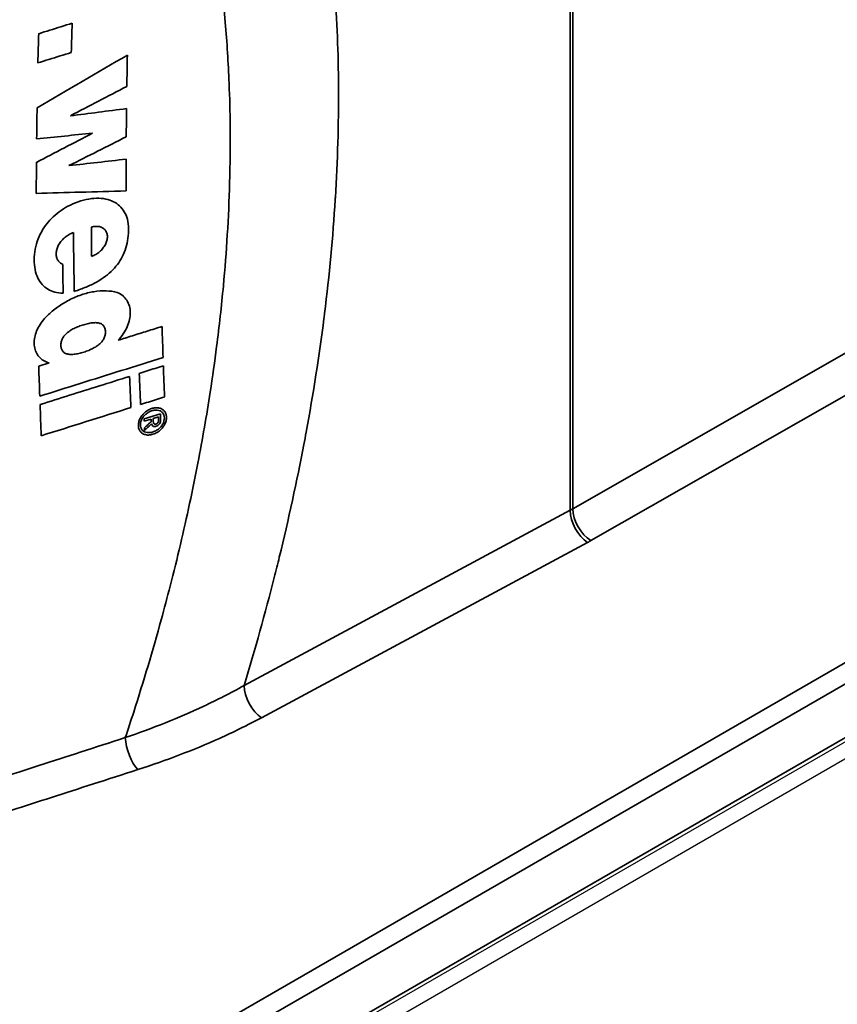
# Model space of a CAD drawing. Header units: millimetres. Extents: x 100 to 2070, y 30 to 1455.
# Tile 19 of 79: x 414 to 429, y 181 to 200. Entities that reach past the tile are written whole.
import ezdxf

# ---------------------------------------------------------------- set-up
doc = ezdxf.new("R2010")
doc.units = ezdxf.units.MM
doc.header["$LTSCALE"] = 5
doc.layers.add('_Sichtbarkanten', color=7, linetype='Continuous', lineweight=25)
doc.layers.add('Sichtbar schmal (ISO)', color=7, linetype='Continuous', lineweight=35)

msp = doc.modelspace()

# ---------------------------------------------------------------- linework, layer by layer
at = {"layer": '_Sichtbarkanten'}
for p, q in [((520.967, 238.889), (275.354, 97.084)), ((275.529, 96.865), (520.895, 238.527))]:
    msp.add_line(p, q, dxfattribs=at)
at = {"layer": 'Sichtbar schmal (ISO)'}
for p, q in [((424.251, 190.518), (516.53, 243.23)), ((516.875, 242.62), (424.598, 189.909)), ((275.238, 98.534), (520.839, 240.332)), ((521.013, 240.027), (275.412, 98.23)), ((275.406, 97.198), (521.019, 239.003)), ((424.199, 190.489), (424.199, 206.086)), ((424.251, 190.518), (424.251, 206.116)), ((414.233, 193.307), (414.036, 193.245)), ((416.363, 192.334), (416.05, 192.236)), ((416.05, 192.236), (416.052, 192.191)), ((416.052, 192.191), (416.186, 192.234)), ((416.186, 192.234), (416.189, 192.186)), ((416.226, 192.246), (416.326, 192.277)), ((416.367, 192.197), (416.368, 192.223)), ((416.057, 192.065), (416.059, 192.018)), ((417.964, 187.136), (424.199, 190.489)), ((418.298, 186.52), (424.533, 189.873))]:
    msp.add_line(p, q, dxfattribs=at)
for centre, major_axis, ratio, start_param, end_param in [((491.342, 152.271), (-54.248, 93.961), 0.577348, 0.748446, 0.754875), ((489.087, 153.002), (53.106, -91.984), 0.577348, 3.889222, 3.895789), ((1607.169, -1185.48), (-2317.401, -742.719), 0.722914, 5.009305, 5.010144), ((494.306, 151.553), (-55.577, 96.264), 0.577347, 0.760284, 0.766973), ((2332.271, -2008.687), (3853.207, 909.805), 0.696063, 1.920916, 1.921233), ((487.897, 153.731), (52.261, -90.519), 0.577347, 3.90594, 3.912944), ((1365.076, -695.598), (-1927.095, 310.935), 0.449574, 5.298436, 5.299075), ((493.789, 151.862), (-55.211, 95.63), 0.577348, 0.771691, 0.777731), ((1913.221, -1521.138), (-3011.062, -695.729), 0.694213, 5.066889, 5.067293), ((1188.173, -512.157), (1553.16, -289.678), 0.426011, 2.169303, 2.170092), ((2081.224, -1705.451), (3371.573, 703.865), 0.685795, 1.939537, 1.939906), ((487.518, 153.955), (51.992, -90.055), 0.577347, 3.918275, 3.925308), ((1515.36, -828.948), (-2228.629, 389.135), 0.43728, 5.302966, 5.303528), ((493.626, 151.957), (-55.097, 95.431), 0.577347, 0.782473, 0.789214), ((489.471, 197.747), (-87.346, -1.677), 0.005743, 5.717879, 5.755771), ((490.37, 152.942), (53.508, -92.682), 0.577339, 3.93647, 3.949264), ((491.454, 152.619), (-54.033, 93.59), 0.577347, 0.794784, 0.801091), ((489.749, 153.116), (-53.219, 92.179), 0.577348, 0.801182, 0.807449), ((497.927, 150.102), (-57.684, 99.912), 0.577348, 0.819055, 0.82524), ((489.656, 152.786), (53.507, -92.677), 0.577348, 3.963627, 3.970064), ((497.296, 150.106), (57.564, -99.704), 0.577349, 3.969098, 3.975307), ((498.897, 149.588), (-58.37, 101.101), 0.577349, 0.82689, 0.833014), ((496.652, 150.314), (-57.24, 99.143), 0.577349, 0.827757, 0.834002), ((490.695, 152.239), (54.243, -93.951), 0.577349, 3.971842, 3.978433), ((2515.038, -2033.243), (4390.272, 0.35), 0.577253, 2.069305, 2.06975), ((416.286, 192.19), (0.0457, 0.0442), 0.769027, 2.475634, 3.051023), ((415.77, 192.066), (0.45, 0.443), 0.747523, 5.595628, 5.639615), ((424.54, 190.278), (-0.237, 0.44), 0.557201, 0.802567, 2.3559), ((422.494, 191.544), (2.5, 0), 0.57735, 5.462881, 5.491962), ((424.604, 190.313), (0.25, -0.433), 0.57735, 3.926998, 5.48034), ((422.488, 191.182), (2.999, -0.046), 0.587334, 5.471753, 5.501644), ((418.305, 186.925), (-0.237, 0.44), 0.557201, 0.802547, 2.3559), ((415.937, 185.932), (-0.153, 0.476), 0.403723, 0.995153, 2.444511)]:
    msp.add_ellipse(centre, major_axis=major_axis, ratio=ratio, start_param=start_param, end_param=end_param, dxfattribs=at)
for points, knots in [([(419.343, 203.282), (419.365, 203.16), (419.387, 203.038), (419.408, 202.915), (419.429, 202.794), (419.448, 202.672), (419.467, 202.55), (419.552, 202), (419.619, 201.438), (419.668, 200.864), (419.676, 200.776), (419.683, 200.687), (419.689, 200.598), (419.736, 199.982), (419.763, 199.353), (419.769, 198.713), (419.769, 198.661), (419.77, 198.608), (419.77, 198.556), (419.773, 197.873), (419.753, 197.177), (419.71, 196.471), (419.709, 196.459), (419.708, 196.448), (419.708, 196.436), (419.663, 195.718), (419.595, 194.991), (419.503, 194.251), (419.499, 194.22), (419.495, 194.188), (419.491, 194.157), (419.401, 193.447), (419.289, 192.726), (419.152, 191.981), (419.137, 191.903), (419.123, 191.826), (419.108, 191.747), (418.973, 191.043), (418.816, 190.32), (418.638, 189.591), (418.606, 189.462), (418.574, 189.333), (418.541, 189.204), (418.368, 188.521), (418.176, 187.833), (417.964, 187.136)], [0.2611805, 0.2611805, 0.2611805, 0.2611805, 0.2807743, 0.2807743, 0.2807743, 0.3, 0.3, 0.3, 0.3866296, 0.3866296, 0.3866296, 0.4, 0.4, 0.4, 0.4924853, 0.4924853, 0.4924853, 0.5, 0.5, 0.5, 0.5983557, 0.5983557, 0.5983557, 0.6, 0.6, 0.6, 0.7, 0.7, 0.7, 0.704224, 0.704224, 0.704224, 0.8, 0.8, 0.8, 0.8099842, 0.8099842, 0.8099842, 0.9, 0.9, 0.9, 0.9159325, 0.9159325, 0.9159325, 1, 1, 1, 1]), ([(417.292, 202.098), (417.316, 201.971), (417.339, 201.844), (417.361, 201.716), (417.43, 201.313), (417.489, 200.903), (417.537, 200.485), (417.562, 200.266), (417.585, 200.045), (417.604, 199.822), (417.637, 199.439), (417.662, 199.05), (417.678, 198.657), (417.689, 198.384), (417.696, 198.11), (417.698, 197.832), (417.702, 197.475), (417.698, 197.115), (417.688, 196.751), (417.679, 196.423), (417.664, 196.093), (417.643, 195.76), (417.623, 195.436), (417.598, 195.11), (417.568, 194.782), (417.532, 194.398), (417.489, 194.011), (417.439, 193.62), (417.402, 193.332), (417.361, 193.042), (417.316, 192.749), (417.247, 192.304), (417.169, 191.852), (417.08, 191.392), (417.031, 191.136), (416.978, 190.878), (416.922, 190.617), (416.811, 190.099), (416.687, 189.571), (416.55, 189.04), (416.495, 188.826), (416.438, 188.61), (416.379, 188.395), (416.218, 187.808), (416.042, 187.219), (415.853, 186.628), (415.8, 186.465), (415.747, 186.302), (415.692, 186.139)], [0.2796676, 0.2796676, 0.2796676, 0.2796676, 0.2999321, 0.2999321, 0.2999321, 0.3636364, 0.3636364, 0.3636364, 0.3971224, 0.3971224, 0.3971224, 0.4545455, 0.4545455, 0.4545455, 0.4942777, 0.4942777, 0.4942777, 0.5454545, 0.5454545, 0.5454545, 0.5915368, 0.5915368, 0.5915368, 0.6363636, 0.6363636, 0.6363636, 0.688788, 0.688788, 0.688788, 0.7272727, 0.7272727, 0.7272727, 0.7856762, 0.7856762, 0.7856762, 0.8181818, 0.8181818, 0.8181818, 0.8829276, 0.8829276, 0.8829276, 0.9090909, 0.9090909, 0.9090909, 0.9803698, 0.9803698, 0.9803698, 1, 1, 1, 1]), ([(414.717, 194.677), (414.797, 194.702), (414.872, 194.729), (414.942, 194.759), (415.013, 194.788), (415.078, 194.82), (415.14, 194.854), (415.201, 194.889), (415.258, 194.926), (415.311, 194.965), (415.363, 195.005), (415.411, 195.047), (415.453, 195.09), (415.496, 195.134), (415.533, 195.179), (415.566, 195.226), (415.599, 195.274), (415.628, 195.324), (415.654, 195.379), (415.679, 195.433), (415.7, 195.492), (415.716, 195.553), (415.731, 195.614), (415.742, 195.678), (415.748, 195.741), (415.754, 195.804), (415.756, 195.867), (415.751, 195.927), (415.747, 195.986), (415.736, 196.044), (415.72, 196.095), (415.703, 196.146), (415.681, 196.19), (415.653, 196.23), (415.626, 196.27), (415.593, 196.304), (415.557, 196.334), (415.52, 196.364), (415.478, 196.388), (415.431, 196.408), (415.385, 196.428), (415.333, 196.442), (415.276, 196.451), (415.219, 196.459), (415.157, 196.461), (415.092, 196.456), (415.028, 196.451), (414.96, 196.439), (414.892, 196.421), (414.824, 196.403), (414.756, 196.38), (414.691, 196.351), (414.626, 196.323), (414.564, 196.29), (414.507, 196.254), (414.45, 196.218), (414.397, 196.179), (414.349, 196.137), (414.301, 196.095), (414.258, 196.051), (414.218, 196.004), (414.178, 195.957), (414.142, 195.907), (414.11, 195.853), (414.078, 195.8), (414.049, 195.743), (414.025, 195.681), (414.001, 195.619), (413.982, 195.553), (413.969, 195.486), (413.956, 195.419), (413.95, 195.351), (413.949, 195.285), (413.949, 195.219), (413.955, 195.154), (413.967, 195.094), (413.979, 195.034), (413.998, 194.979), (414.021, 194.93), (414.045, 194.882), (414.073, 194.841), (414.104, 194.807), (414.136, 194.772), (414.172, 194.743), (414.211, 194.719), (414.25, 194.695), (414.293, 194.677), (414.342, 194.664), (414.39, 194.651), (414.445, 194.644), (414.504, 194.643)], [0, 0, 0, 0, 0.033333, 0.033333, 0.033333, 0.066667, 0.066667, 0.066667, 0.1, 0.1, 0.1, 0.133333, 0.133333, 0.133333, 0.166667, 0.166667, 0.166667, 0.2, 0.2, 0.2, 0.233333, 0.233333, 0.233333, 0.266667, 0.266667, 0.266667, 0.3, 0.3, 0.3, 0.333333, 0.333333, 0.333333, 0.366667, 0.366667, 0.366667, 0.4, 0.4, 0.4, 0.433333, 0.433333, 0.433333, 0.466667, 0.466667, 0.466667, 0.5, 0.5, 0.5, 0.533333, 0.533333, 0.533333, 0.566667, 0.566667, 0.566667, 0.6, 0.6, 0.6, 0.633333, 0.633333, 0.633333, 0.666667, 0.666667, 0.666667, 0.7, 0.7, 0.7, 0.733333, 0.733333, 0.733333, 0.766667, 0.766667, 0.766667, 0.8, 0.8, 0.8, 0.833333, 0.833333, 0.833333, 0.866667, 0.866667, 0.866667, 0.9, 0.9, 0.9, 0.933333, 0.933333, 0.933333, 0.966667, 0.966667, 0.966667, 1, 1, 1, 1]), ([(415.042, 195.907), (415.07, 195.915), (415.097, 195.92), (415.123, 195.921), (415.149, 195.922), (415.174, 195.92), (415.197, 195.915), (415.221, 195.909), (415.242, 195.9), (415.261, 195.889), (415.28, 195.877), (415.296, 195.863), (415.309, 195.846), (415.322, 195.829), (415.332, 195.81), (415.339, 195.789), (415.346, 195.768), (415.349, 195.746), (415.35, 195.722), (415.35, 195.699), (415.347, 195.674), (415.34, 195.649), (415.334, 195.624), (415.324, 195.598), (415.311, 195.574), (415.299, 195.549), (415.283, 195.525), (415.265, 195.502), (415.246, 195.478), (415.225, 195.456), (415.202, 195.437), (415.179, 195.417), (415.155, 195.399), (415.129, 195.384), (415.103, 195.369), (415.076, 195.357), (415.048, 195.347)], [0, 0, 0, 0, 0.0833333, 0.0833333, 0.0833333, 0.1666667, 0.1666667, 0.1666667, 0.25, 0.25, 0.25, 0.3333333, 0.3333333, 0.3333333, 0.4166667, 0.4166667, 0.4166667, 0.5, 0.5, 0.5, 0.5833333, 0.5833333, 0.5833333, 0.6666667, 0.6666667, 0.6666667, 0.75, 0.75, 0.75, 0.8333333, 0.8333333, 0.8333333, 0.9166667, 0.9166667, 0.9166667, 1, 1, 1, 1]), ([(414.495, 195.193), (414.473, 195.203), (414.454, 195.215), (414.438, 195.23), (414.421, 195.245), (414.408, 195.262), (414.397, 195.282), (414.386, 195.301), (414.379, 195.323), (414.374, 195.346), (414.37, 195.369), (414.369, 195.393), (414.371, 195.418), (414.373, 195.443), (414.378, 195.469), (414.387, 195.495), (414.395, 195.521), (414.407, 195.547), (414.421, 195.572), (414.436, 195.598), (414.453, 195.622), (414.473, 195.646), (414.493, 195.669), (414.515, 195.691), (414.539, 195.712), (414.564, 195.732), (414.59, 195.75), (414.617, 195.765), (414.644, 195.781), (414.672, 195.793), (414.701, 195.804)], [0, 0, 0, 0, 0.1, 0.1, 0.1, 0.2, 0.2, 0.2, 0.3, 0.3, 0.3, 0.4, 0.4, 0.4, 0.5, 0.5, 0.5, 0.6, 0.6, 0.6, 0.7, 0.7, 0.7, 0.8, 0.8, 0.8, 0.9, 0.9, 0.9, 1, 1, 1, 1]), ([(415.539, 194.658), (415.47, 194.675), (415.398, 194.684), (415.323, 194.687), (415.248, 194.689), (415.17, 194.683), (415.091, 194.671), (415.012, 194.658), (414.932, 194.638), (414.852, 194.611), (414.773, 194.584), (414.695, 194.551), (414.618, 194.511), (414.542, 194.471), (414.468, 194.425), (414.398, 194.375), (414.328, 194.325), (414.262, 194.271), (414.2, 194.212)], [0, 0, 0, 0, 0.166667, 0.166667, 0.166667, 0.333333, 0.333333, 0.333333, 0.5, 0.5, 0.5, 0.666667, 0.666667, 0.666667, 0.833333, 0.833333, 0.833333, 1, 1, 1, 1]), ([(415.553, 193.741), (415.592, 193.781), (415.625, 193.823), (415.654, 193.867), (415.684, 193.91), (415.708, 193.955), (415.728, 194.001), (415.749, 194.047), (415.764, 194.093), (415.774, 194.138), (415.783, 194.184), (415.788, 194.229), (415.788, 194.273), (415.787, 194.316), (415.781, 194.358), (415.77, 194.397), (415.759, 194.436), (415.743, 194.473), (415.722, 194.506), (415.7, 194.54), (415.674, 194.569), (415.644, 194.595), (415.613, 194.62), (415.578, 194.641), (415.539, 194.658)], [0, 0, 0, 0, 0.125, 0.125, 0.125, 0.25, 0.25, 0.25, 0.375, 0.375, 0.375, 0.5, 0.5, 0.5, 0.625, 0.625, 0.625, 0.75, 0.75, 0.75, 0.875, 0.875, 0.875, 1, 1, 1, 1]), ([(414.2, 194.212), (414.164, 194.177), (414.131, 194.141), (414.102, 194.103), (414.072, 194.065), (414.047, 194.024), (414.026, 193.983), (414.004, 193.943), (413.987, 193.902), (413.975, 193.86), (413.962, 193.818), (413.954, 193.777), (413.951, 193.736), (413.947, 193.696), (413.948, 193.657), (413.954, 193.62), (413.96, 193.582), (413.971, 193.546), (413.986, 193.513), (414.001, 193.48), (414.021, 193.45), (414.044, 193.423), (414.068, 193.396), (414.096, 193.372), (414.128, 193.353), (414.159, 193.333), (414.194, 193.318), (414.233, 193.307)], [0, 0, 0, 0, 0.1111111, 0.1111111, 0.1111111, 0.2222222, 0.2222222, 0.2222222, 0.3333333, 0.3333333, 0.3333333, 0.4444444, 0.4444444, 0.4444444, 0.5555556, 0.5555556, 0.5555556, 0.6666667, 0.6666667, 0.6666667, 0.7777778, 0.7777778, 0.7777778, 0.8888889, 0.8888889, 0.8888889, 1, 1, 1, 1]), ([(414.461, 193.641), (414.46, 193.665), (414.462, 193.688), (414.467, 193.711), (414.472, 193.733), (414.48, 193.755), (414.491, 193.775), (414.501, 193.796), (414.514, 193.815), (414.53, 193.833), (414.545, 193.852), (414.563, 193.87), (414.584, 193.887), (414.604, 193.904), (414.627, 193.92), (414.652, 193.935), (414.677, 193.95), (414.704, 193.965), (414.733, 193.978), (414.762, 193.992), (414.793, 194.004), (414.824, 194.016), (414.856, 194.027), (414.888, 194.037), (414.92, 194.046), (414.952, 194.055), (414.984, 194.063), (415.015, 194.068), (415.045, 194.074), (415.075, 194.077), (415.102, 194.078), (415.129, 194.079), (415.154, 194.077), (415.176, 194.073), (415.199, 194.069), (415.218, 194.062), (415.235, 194.053), (415.251, 194.044), (415.265, 194.033), (415.276, 194.019), (415.287, 194.005), (415.296, 193.989), (415.302, 193.971), (415.307, 193.952), (415.311, 193.931), (415.311, 193.907)], [0, 0, 0, 0, 0.066667, 0.066667, 0.066667, 0.133333, 0.133333, 0.133333, 0.2, 0.2, 0.2, 0.266667, 0.266667, 0.266667, 0.333333, 0.333333, 0.333333, 0.4, 0.4, 0.4, 0.466667, 0.466667, 0.466667, 0.533333, 0.533333, 0.533333, 0.6, 0.6, 0.6, 0.666667, 0.666667, 0.666667, 0.733333, 0.733333, 0.733333, 0.8, 0.8, 0.8, 0.866667, 0.866667, 0.866667, 0.933333, 0.933333, 0.933333, 1, 1, 1, 1]), ([(415.311, 193.907), (415.312, 193.883), (415.31, 193.86), (415.305, 193.837), (415.3, 193.815), (415.292, 193.793), (415.281, 193.772), (415.271, 193.752), (415.258, 193.733), (415.242, 193.714), (415.227, 193.695), (415.208, 193.677), (415.188, 193.66), (415.167, 193.643), (415.144, 193.627), (415.119, 193.611), (415.094, 193.596), (415.066, 193.582), (415.037, 193.568), (415.008, 193.555), (414.978, 193.542), (414.946, 193.531), (414.915, 193.52), (414.882, 193.51), (414.85, 193.501), (414.818, 193.492), (414.787, 193.485), (414.756, 193.479), (414.726, 193.474), (414.696, 193.471), (414.669, 193.47), (414.642, 193.469), (414.617, 193.471), (414.595, 193.475), (414.573, 193.48), (414.554, 193.486), (414.538, 193.495), (414.521, 193.505), (414.508, 193.516), (414.497, 193.53), (414.485, 193.543), (414.477, 193.56), (414.471, 193.578), (414.465, 193.597), (414.462, 193.618), (414.461, 193.641)], [0, 0, 0, 0, 0.066667, 0.066667, 0.066667, 0.133333, 0.133333, 0.133333, 0.2, 0.2, 0.2, 0.266667, 0.266667, 0.266667, 0.333333, 0.333333, 0.333333, 0.4, 0.4, 0.4, 0.466667, 0.466667, 0.466667, 0.533333, 0.533333, 0.533333, 0.6, 0.6, 0.6, 0.666667, 0.666667, 0.666667, 0.733333, 0.733333, 0.733333, 0.8, 0.8, 0.8, 0.866667, 0.866667, 0.866667, 0.933333, 0.933333, 0.933333, 1, 1, 1, 1]), ([(416.396, 194.005), (416.301, 193.975), (416.207, 193.946), (416.113, 193.916), (416.019, 193.887), (415.926, 193.858), (415.833, 193.828), (415.739, 193.799), (415.646, 193.77), (415.553, 193.741)], [0, 0, 0, 0, 0.333333, 0.333333, 0.333333, 0.666667, 0.666667, 0.666667, 1, 1, 1, 1]), ([(414.055, 192.672), (414.31, 192.752), (414.567, 192.833), (414.827, 192.914), (415.086, 192.995), (415.348, 193.078), (415.613, 193.16), (415.878, 193.243), (416.145, 193.327), (416.414, 193.412)], [0, 0, 0, 0, 0.3333333, 0.3333333, 0.3333333, 0.6666667, 0.6666667, 0.6666667, 1, 1, 1, 1]), ([(415.775, 193.05), (415.581, 192.989), (415.388, 192.929), (415.196, 192.868), (415.004, 192.808), (414.814, 192.749), (414.625, 192.689), (414.436, 192.63), (414.248, 192.571), (414.061, 192.512)], [0, 0, 0, 0, 0.3333333, 0.3333333, 0.3333333, 0.6666667, 0.6666667, 0.6666667, 1, 1, 1, 1]), ([(416.307, 192.45), (416.283, 192.452), (416.258, 192.451), (416.233, 192.445), (416.207, 192.44), (416.18, 192.431), (416.154, 192.419), (416.128, 192.406), (416.103, 192.39), (416.08, 192.372), (416.057, 192.354), (416.036, 192.334), (416.018, 192.311), (416, 192.289), (415.985, 192.265), (415.973, 192.241), (415.961, 192.217), (415.953, 192.192), (415.948, 192.168), (415.943, 192.144), (415.941, 192.12), (415.943, 192.097), (415.944, 192.075), (415.949, 192.054), (415.957, 192.035), (415.966, 192.016), (415.977, 191.998), (415.991, 191.983), (416.005, 191.968), (416.023, 191.956), (416.043, 191.947), (416.064, 191.938), (416.088, 191.932), (416.114, 191.929)], [0, 0, 0, 0, 0.090909, 0.090909, 0.090909, 0.181818, 0.181818, 0.181818, 0.272727, 0.272727, 0.272727, 0.363636, 0.363636, 0.363636, 0.454545, 0.454545, 0.454545, 0.545455, 0.545455, 0.545455, 0.636364, 0.636364, 0.636364, 0.727273, 0.727273, 0.727273, 0.818182, 0.818182, 0.818182, 0.909091, 0.909091, 0.909091, 1, 1, 1, 1]), ([(416.309, 192.031), (416.286, 192.016), (416.263, 192.004), (416.241, 191.995), (416.219, 191.986), (416.197, 191.98), (416.176, 191.977), (416.154, 191.974), (416.134, 191.973), (416.115, 191.976), (416.095, 191.978), (416.077, 191.983), (416.06, 191.991), (416.044, 191.999), (416.029, 192.01), (416.017, 192.023), (416.004, 192.037), (415.995, 192.054), (415.989, 192.072), (415.983, 192.09), (415.981, 192.109), (415.981, 192.128), (415.981, 192.148), (415.984, 192.168), (415.99, 192.188), (415.996, 192.208), (416.005, 192.227), (416.016, 192.246), (416.027, 192.265), (416.041, 192.284), (416.057, 192.301), (416.073, 192.318), (416.092, 192.334), (416.112, 192.348)], [0, 0, 0, 0, 0.090909, 0.090909, 0.090909, 0.181818, 0.181818, 0.181818, 0.272727, 0.272727, 0.272727, 0.363636, 0.363636, 0.363636, 0.454545, 0.454545, 0.454545, 0.545455, 0.545455, 0.545455, 0.636364, 0.636364, 0.636364, 0.727273, 0.727273, 0.727273, 0.818182, 0.818182, 0.818182, 0.909091, 0.909091, 0.909091, 1, 1, 1, 1]), ([(416.112, 192.348), (416.134, 192.363), (416.155, 192.374), (416.177, 192.383), (416.199, 192.392), (416.221, 192.399), (416.242, 192.402), (416.263, 192.406), (416.283, 192.406), (416.303, 192.404), (416.322, 192.402), (416.341, 192.397), (416.357, 192.39), (416.374, 192.382), (416.389, 192.372), (416.401, 192.359), (416.413, 192.345), (416.423, 192.329), (416.43, 192.312), (416.436, 192.294), (416.439, 192.275), (416.439, 192.255), (416.439, 192.235), (416.437, 192.215), (416.431, 192.194), (416.425, 192.174), (416.417, 192.154), (416.405, 192.134), (416.394, 192.115), (416.38, 192.096), (416.364, 192.078), (416.348, 192.061), (416.33, 192.045), (416.309, 192.031)], [0, 0, 0, 0, 0.090909, 0.090909, 0.090909, 0.181818, 0.181818, 0.181818, 0.272727, 0.272727, 0.272727, 0.363636, 0.363636, 0.363636, 0.454545, 0.454545, 0.454545, 0.545455, 0.545455, 0.545455, 0.636364, 0.636364, 0.636364, 0.727273, 0.727273, 0.727273, 0.818182, 0.818182, 0.818182, 0.909091, 0.909091, 0.909091, 1, 1, 1, 1]), ([(416.114, 191.929), (416.143, 191.928), (416.172, 191.93), (416.2, 191.937), (416.228, 191.943), (416.256, 191.954), (416.283, 191.968), (416.309, 191.982), (416.333, 191.999), (416.355, 192.018), (416.377, 192.037), (416.396, 192.057), (416.412, 192.079), (416.428, 192.101), (416.442, 192.124), (416.453, 192.147), (416.463, 192.17), (416.471, 192.194), (416.475, 192.218), (416.479, 192.242), (416.48, 192.265), (416.477, 192.288), (416.475, 192.31), (416.47, 192.331), (416.461, 192.35), (416.452, 192.369), (416.44, 192.386), (416.425, 192.4), (416.41, 192.415), (416.392, 192.426), (416.373, 192.435), (416.353, 192.443), (416.331, 192.448), (416.307, 192.45)], [0, 0, 0, 0, 0.090909, 0.090909, 0.090909, 0.181818, 0.181818, 0.181818, 0.272727, 0.272727, 0.272727, 0.363636, 0.363636, 0.363636, 0.454545, 0.454545, 0.454545, 0.545455, 0.545455, 0.545455, 0.636364, 0.636364, 0.636364, 0.727273, 0.727273, 0.727273, 0.818182, 0.818182, 0.818182, 0.909091, 0.909091, 0.909091, 1, 1, 1, 1]), ([(416.059, 192.018), (416.074, 192.031), (416.104, 192.059), (416.149, 192.101), (416.179, 192.129), (416.194, 192.143)], [0, 0, 0, 0, 0.3333333, 0.6666667, 1, 1, 1, 1]), ([(416.194, 192.143), (416.196, 192.133), (416.199, 192.125), (416.204, 192.118), (416.209, 192.11), (416.215, 192.104), (416.224, 192.1), (416.232, 192.095), (416.242, 192.093), (416.252, 192.092), (416.262, 192.092), (416.273, 192.093), (416.284, 192.097), (416.295, 192.1), (416.306, 192.106), (416.316, 192.112), (416.326, 192.119), (416.334, 192.127), (416.342, 192.137), (416.35, 192.146), (416.356, 192.157), (416.36, 192.167), (416.364, 192.177), (416.367, 192.187), (416.367, 192.197)], [0, 0, 0, 0, 0.125, 0.125, 0.125, 0.25, 0.25, 0.25, 0.375, 0.375, 0.375, 0.5, 0.5, 0.5, 0.625, 0.625, 0.625, 0.75, 0.75, 0.75, 0.875, 0.875, 0.875, 1, 1, 1, 1]), ([(416.328, 192.195), (416.327, 192.188), (416.326, 192.182), (416.322, 192.175), (416.319, 192.169), (416.315, 192.162), (416.309, 192.157), (416.304, 192.151), (416.298, 192.146), (416.291, 192.143), (416.284, 192.14), (416.277, 192.138), (416.27, 192.137), (416.263, 192.136), (416.257, 192.137), (416.251, 192.139), (416.246, 192.141), (416.241, 192.145), (416.237, 192.149)], [0, 0, 0, 0, 0.1666667, 0.1666667, 0.1666667, 0.3333333, 0.3333333, 0.3333333, 0.5, 0.5, 0.5, 0.6666667, 0.6666667, 0.6666667, 0.8333333, 0.8333333, 0.8333333, 1, 1, 1, 1]), ([(415.692, 186.139), (415.954, 186.228), (416.213, 186.324), (416.46, 186.424), (416.708, 186.523), (416.943, 186.625), (417.192, 186.741), (417.441, 186.858), (417.702, 186.991), (417.964, 187.136)], [0, 0, 0, 0, 0.3333333, 0.3333333, 0.3333333, 0.6666667, 0.6666667, 0.6666667, 1, 1, 1, 1]), ([(411.044, 184.628), (411.545, 184.792), (412.05, 184.957), (412.545, 185.119), (413.039, 185.28), (413.522, 185.437), (414.041, 185.605), (414.56, 185.773), (415.116, 185.953), (415.692, 186.139)], [0, 0, 0, 0, 0.3333333, 0.3333333, 0.3333333, 0.6666667, 0.6666667, 0.6666667, 1, 1, 1, 1]), ([(411.285, 184.024), (411.785, 184.187), (412.291, 184.352), (412.785, 184.512), (413.278, 184.672), (413.761, 184.828), (414.28, 184.996), (414.799, 185.163), (415.355, 185.342), (415.931, 185.527)], [0, 0, 0, 0, 0.3333333, 0.3333333, 0.3333333, 0.6666667, 0.6666667, 0.6666667, 1, 1, 1, 1])]:
    msp.add_open_spline(points, degree=3, knots=knots, dxfattribs=at)
for points in [[(414.676, 199.807), (414.604, 199.785), (414.462, 199.74), (414.248, 199.673), (414.107, 199.629), (414.036, 199.607)], [(414.019, 199.048), (414.09, 199.07), (414.232, 199.114), (414.445, 199.181), (414.588, 199.225), (414.659, 199.248)], [(416.42, 193.252), (416.368, 193.236), (416.266, 193.204), (416.113, 193.156), (416.011, 193.124), (415.96, 193.108)], [(415.983, 192.512), (416.034, 192.528), (416.135, 192.56), (416.288, 192.608), (416.391, 192.64), (416.442, 192.656)], [(416.368, 192.223), (416.367, 192.235), (416.366, 192.26), (416.365, 192.297), (416.364, 192.322), (416.363, 192.334)], [(416.189, 192.186), (416.174, 192.173), (416.145, 192.146), (416.101, 192.106), (416.072, 192.079), (416.057, 192.065)], [(416.229, 192.177), (416.228, 192.185), (416.228, 192.201), (416.227, 192.223), (416.226, 192.239), (416.226, 192.246)], [(416.326, 192.277), (416.326, 192.271), (416.327, 192.258), (416.328, 192.238), (416.328, 192.225), (416.328, 192.218)], [(415.931, 185.527), (416.204, 185.615), (416.743, 185.805), (417.481, 186.109), (418.026, 186.374), (418.298, 186.52)]]:
    msp.add_open_spline(points, degree=3, dxfattribs=at)

doc.saveas('drawing.dxf')
